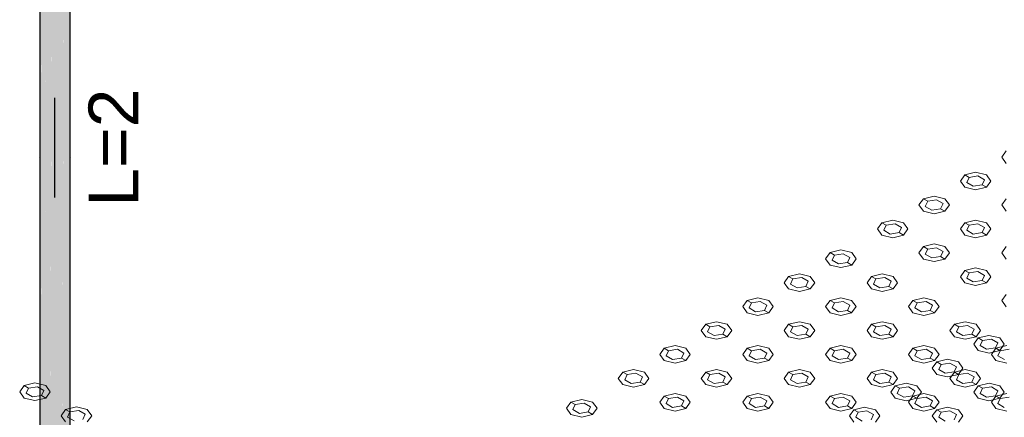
# Model space of a CAD drawing. Header units: millimetres. Extents: x 2 to 902, y -447 to 199.
# Tile 93 of 256: x 50.19 to 54.14, y 37.92 to 39.52. Entities that reach past the tile are written whole.
import ezdxf

# ---------------------------------------------------------------- set-up
doc = ezdxf.new("R2010")
doc.units = ezdxf.units.MM
doc.header["$MEASUREMENT"] = 0
doc.linetypes.add('NULL', pattern=[0])
for name, color, linetype, lineweight in [('AL-Condutos', 3, 'Continuous', 25), ('AL-Sentido conduto', 9, 'Continuous', 30), ('AL-Textos conduto', 7, 'Continuous', 9), ('IFC-Elemento construtivo genérico-Contorno', 253, 'Continuous', 5)]:
    doc.layers.add(name, color=color, linetype=linetype, lineweight=lineweight)
doc.styles.add('Arial', font='arial.ttf')

msp = doc.modelspace()

# ---------------------------------------------------------------- hatches: boundary and pattern name
at = {"layer": 'AL-Condutos', "linetype": 'Continuous'}
for points in [[(50.2707, 35.0845), (50.2707, 35.0838), (50.2718, 35.0377), (50.2718, 35.0843), (50.2718, 35.0853), (50.2715, 35.0851), (50.2718, 35.0853), (50.2718, 35.0874), (50.2706, 35.0871), (50.2718, 35.0874), (50.2718, 35.0933), (50.2718, 35.0963), (50.2718, 42.7817), (50.2705, 35.0945), (50.2705, 35.0932), (50.2705, 35.0871)], [(50.2719, 35.0843), (50.2718, 35.0377), (50.2834, 35.0246), (50.2834, 35.0894), (50.2834, 35.0901), (50.2796, 35.0912), (50.2759, 35.0883), (50.2755, 35.0881), (50.2759, 35.0883), (50.2796, 35.0912), (50.2834, 35.0901), (50.2834, 35.094), (50.2834, 35.0942), (50.2834, 35.1124), (50.2834, 35.094), (50.2834, 35.0246), (50.2836, 35.0941), (50.2836, 35.1127), (50.2834, 42.7686), (50.2719, 35.0965), (50.2719, 35.0933), (50.2728, 35.0876), (50.2731, 35.0862), (50.2728, 35.0876), (50.2719, 35.0933), (50.2719, 35.0874), (50.2727, 35.086), (50.2733, 35.085), (50.2727, 35.086), (50.2722, 35.0856), (50.2724, 35.0846), (50.2722, 35.0856), (50.2727, 35.086), (50.2719, 35.0874), (50.2719, 35.0853)], [(50.353, 35.0529), (50.3529, 35.0139), (50.3743, 35.0219), (50.3743, 35.0508), (50.3743, 35.0913), (50.3743, 42.7659), (50.3532, 35.1007)], [(50.3881, 35.0494), (50.3881, 35.0852), (50.3881, 42.7782), (50.3744, 35.0913), (50.3743, 35.0508), (50.3743, 35.0219), (50.3881, 35.0342)], [(50.3921, 35.0487), (50.3921, 35.049), (50.3921, 35.0598), (50.3921, 35.0627), (50.3921, 35.0834), (50.3921, 42.7927), (50.3882, 35.0852), (50.3881, 35.0615), (50.3892, 35.0581), (50.3881, 35.0615), (50.3881, 35.0575), (50.3881, 35.0494), (50.392, 35.049), (50.3881, 35.0494), (50.3881, 35.0342), (50.3921, 35.0487), (50.392, 35.049)], [(50.2705, 35.0524), (50.2718, 42.7571), (50.2705, 42.7581)], [(50.2718, 35.0377), (50.2833, 42.7484), (50.2718, 42.7571)], [(50.2834, 42.7507), (50.2836, 35.0941), (50.3031, 42.7431), (50.3031, 42.7459), (50.3005, 42.7466), (50.2893, 42.7492), (50.2834, 42.7519)], [(50.3032, 35.0154), (50.3034, 35.0949), (50.3034, 35.0957), (50.3034, 35.0983), (50.3034, 35.1091), (50.3034, 35.1404), (50.3032, 35.14), (50.3032, 35.1089), (50.3032, 35.0982), (50.3032, 35.14), (50.3034, 35.1404), (50.3032, 42.7594), (50.2836, 35.1128), (50.2836, 35.0942), (50.2963, 35.0952), (50.3032, 35.0957), (50.2963, 35.0952), (50.2836, 35.0942), (50.295, 35.0946), (50.3032, 35.0949), (50.295, 35.0946), (50.2869, 35.091), (50.295, 35.0946), (50.2836, 35.0942), (50.2836, 35.0942), (50.2836, 35.0941), (50.2845, 35.0904), (50.2846, 35.09), (50.2845, 35.0904), (50.2836, 35.0941), (50.2835, 35.0902), (50.2837, 35.0896)], [(50.3032, 42.7449), (50.3034, 35.0957), (50.3277, 42.7401), (50.3277, 42.743), (50.3235, 42.7434), (50.3094, 42.7444), (50.3032, 42.7459)], [(50.3036, 35.095), (50.3278, 35.0116), (50.328, 35.0976), (50.3279, 35.1118), (50.3278, 35.1274), (50.3279, 35.1118), (50.328, 35.0976), (50.328, 35.1118), (50.328, 35.1276), (50.328, 35.1747), (50.3278, 35.1743), (50.328, 35.1747), (50.3278, 42.7556), (50.3036, 35.1406), (50.3035, 35.1226), (50.3035, 35.1091), (50.3148, 35.1176), (50.3035, 35.1091), (50.3278, 35.1091), (50.3278, 35.1119), (50.3278, 35.0976), (50.3278, 35.1008), (50.3081, 35.0961), (50.3278, 35.1008), (50.3278, 35.1091), (50.3035, 35.1091), (50.3034, 35.0983), (50.3034, 35.0957)], [(50.3279, 35.0554), (50.3278, 35.0116), (50.3529, 35.0139), (50.3529, 35.0529), (50.3529, 35.0995), (50.3529, 35.1008), (50.351, 35.1016), (50.3529, 35.1008), (50.3529, 35.1463), (50.3529, 35.2094), (50.3529, 42.7579), (50.3283, 35.1751), (50.3281, 35.1277), (50.3281, 35.1118), (50.3283, 35.1751), (50.3278, 42.7556), (50.328, 35.1747), (50.328, 35.1118), (50.328, 35.0976)], [(50.3529, 42.7411), (50.3529, 42.7445), (50.3421, 42.7419), (50.3525, 42.7444), (50.331, 42.7428), (50.3278, 42.743), (50.3278, 42.7426), (50.3278, 42.7385), (50.3283, 35.1751)], [(50.3529, 35.0139), (50.3532, 35.1007), (50.3529, 42.7579), (50.3529, 35.1008)], [(50.3726, 42.7492), (50.3529, 42.7445), (50.3529, 42.7405), (50.3532, 35.1007), (50.3742, 42.7496), (50.3742, 42.75)], [(50.3743, 35.0219), (50.3881, 42.7561), (50.3743, 42.75)], [(50.3899, 42.7569), (50.3881, 42.7561), (50.3881, 42.7556), (50.3881, 35.0342), (50.3921, 42.7579), (50.3921, 42.7586)]]:
    msp.add_hatch(color=91, dxfattribs=at).paths.add_polyline_path(points)
at = {"layer": 'AL-Sentido conduto', "linetype": 'Continuous'}
msp.add_hatch(color=7, dxfattribs=at).paths.add_polyline_path([(50.331, 39.2029), (50.2663, 38.9614), (50.3957, 38.9614)])

# ---------------------------------------------------------------- linework, layer by layer
at = {"layer": 'AL-Condutos'}
for p, q in [((50.3921, 35.0834), (50.3921, 42.7927)), ((50.2705, 42.7581), (50.2705, 35.0524))]:
    msp.add_line(p, q, dxfattribs=at)
at = {"layer": 'AL-Sentido conduto'}
msp.add_lwpolyline([(50.331, 38.8029), (50.331, 39.2029)], dxfattribs=at)
at = {"layer": 'IFC-Elemento construtivo genérico-Contorno', "color": 7, "lineweight": 5}
for p, q in [((54.146, 38.9897), (54.1281, 38.9647)), ((54.1281, 38.9647), (54.146, 38.9397)), ((53.9798, 38.8937), (54.0231, 38.9041)), ((54.0231, 38.9041), (54.0664, 38.8937)), ((53.9798, 38.8937), (53.9618, 38.8687)), ((53.9618, 38.8687), (53.9798, 38.8437)), ((53.9798, 38.8937), (53.9971, 38.8837)), ((53.9971, 38.8837), (53.9876, 38.8632)), ((53.9876, 38.8632), (54.0135, 38.8482)), ((53.9971, 38.8837), (54.0326, 38.8892)), ((54.0326, 38.8892), (54.0585, 38.8742)), ((54.0585, 38.8742), (54.049, 38.8537)), ((54.0664, 38.8937), (54.0843, 38.8687)), ((54.0843, 38.8687), (54.0664, 38.8437)), ((53.9798, 38.8437), (54.023, 38.8334)), ((54.0135, 38.8482), (54.049, 38.8537)), ((54.023, 38.8334), (54.0664, 38.8437)), ((54.049, 38.8537), (54.0664, 38.8437)), ((53.8135, 38.7977), (53.7955, 38.7727)), ((53.8135, 38.7977), (53.8568, 38.8081)), ((53.8135, 38.7977), (53.8308, 38.7877)), ((53.8308, 38.7877), (53.8213, 38.7672)), ((53.8308, 38.7877), (53.8663, 38.7932)), ((53.8568, 38.8081), (53.9001, 38.7977)), ((53.8663, 38.7932), (53.8923, 38.7782)), ((53.8923, 38.7782), (53.8828, 38.7577)), ((53.9001, 38.7977), (53.918, 38.7727)), ((54.146, 38.7977), (54.1281, 38.7727)), ((53.7955, 38.7727), (53.8135, 38.7477)), ((53.8135, 38.7477), (53.8568, 38.7374)), ((53.8213, 38.7672), (53.8473, 38.7522)), ((53.8473, 38.7522), (53.8828, 38.7577)), ((53.8568, 38.7374), (53.9001, 38.7477)), ((53.8828, 38.7577), (53.9001, 38.7477)), ((53.918, 38.7727), (53.9001, 38.7477)), ((54.1281, 38.7727), (54.146, 38.7477)), ((53.6472, 38.7017), (53.6293, 38.6767)), ((53.6472, 38.7017), (53.6905, 38.7121)), ((53.6472, 38.7017), (53.6645, 38.6917)), ((53.6905, 38.7121), (53.7338, 38.7017)), ((53.7338, 38.7017), (53.7517, 38.6767)), ((53.9797, 38.7017), (53.9618, 38.6767)), ((53.9797, 38.7017), (54.023, 38.7121)), ((53.9797, 38.7017), (53.9971, 38.6917)), ((54.023, 38.7121), (54.0663, 38.7017)), ((54.0663, 38.7017), (54.0843, 38.6767)), ((53.6293, 38.6767), (53.6472, 38.6517)), ((53.6645, 38.6917), (53.655, 38.6712)), ((53.655, 38.6712), (53.681, 38.6562)), ((53.6645, 38.6917), (53.7, 38.6972)), ((53.681, 38.6562), (53.7165, 38.6617)), ((53.7, 38.6972), (53.726, 38.6822)), ((53.726, 38.6822), (53.7165, 38.6617)), ((53.7165, 38.6617), (53.7338, 38.6517)), ((53.7517, 38.6767), (53.7338, 38.6517)), ((53.9618, 38.6767), (53.9797, 38.6517)), ((53.9971, 38.6917), (53.9876, 38.6712)), ((53.9876, 38.6712), (54.0135, 38.6562)), ((53.9971, 38.6917), (54.0326, 38.6972)), ((54.0135, 38.6562), (54.049, 38.6617)), ((54.0326, 38.6972), (54.0585, 38.6822)), ((54.0585, 38.6822), (54.049, 38.6617)), ((54.049, 38.6617), (54.0663, 38.6517)), ((54.0843, 38.6767), (54.0663, 38.6517)), ((53.6472, 38.6517), (53.6905, 38.6414)), ((53.6905, 38.6414), (53.7338, 38.6517)), ((53.9797, 38.6517), (54.023, 38.6414)), ((54.023, 38.6414), (54.0663, 38.6517)), ((53.4394, 38.5817), (53.4214, 38.5567)), ((53.4394, 38.5817), (53.4826, 38.5921)), ((53.4394, 38.5817), (53.4567, 38.5717)), ((53.4826, 38.5921), (53.526, 38.5817)), ((53.526, 38.5817), (53.5439, 38.5567)), ((53.8135, 38.6057), (53.7955, 38.5807)), ((53.7955, 38.5807), (53.8135, 38.5557)), ((53.8135, 38.6057), (53.8568, 38.6161)), ((53.8135, 38.6057), (53.8308, 38.5957)), ((53.8308, 38.5957), (53.8213, 38.5752)), ((53.8308, 38.5957), (53.8663, 38.6012)), ((53.8568, 38.6161), (53.9001, 38.6057)), ((53.8663, 38.6012), (53.8923, 38.5862)), ((53.8923, 38.5862), (53.8828, 38.5657)), ((53.9001, 38.6057), (53.918, 38.5807)), ((53.918, 38.5807), (53.9001, 38.5557)), ((54.146, 38.6057), (54.1281, 38.5807)), ((54.1281, 38.5807), (54.146, 38.5557)), ((53.4214, 38.5567), (53.4394, 38.5317)), ((53.4567, 38.5717), (53.4472, 38.5512)), ((53.4472, 38.5512), (53.4731, 38.5362)), ((53.4567, 38.5717), (53.4922, 38.5772)), ((53.4731, 38.5362), (53.5086, 38.5417)), ((53.4922, 38.5772), (53.5181, 38.5622)), ((53.5181, 38.5622), (53.5086, 38.5417)), ((53.5086, 38.5417), (53.526, 38.5317)), ((53.5439, 38.5567), (53.526, 38.5317)), ((53.8135, 38.5557), (53.8568, 38.5454)), ((53.8213, 38.5752), (53.8473, 38.5602)), ((53.8473, 38.5602), (53.8828, 38.5657)), ((53.8568, 38.5454), (53.9001, 38.5557)), ((53.8828, 38.5657), (53.9001, 38.5557)), ((53.4394, 38.5317), (53.4827, 38.5214)), ((53.4827, 38.5214), (53.526, 38.5317)), ((53.9798, 38.5097), (53.9618, 38.4847)), ((53.9798, 38.5097), (54.023, 38.5201)), ((53.9798, 38.5097), (53.9971, 38.4997)), ((53.9971, 38.4997), (54.0326, 38.5052)), ((54.023, 38.5201), (54.0664, 38.5097)), ((54.0326, 38.5052), (54.0585, 38.4902)), ((54.0664, 38.5097), (54.0843, 38.4847)), ((53.2731, 38.4857), (53.2551, 38.4607)), ((53.2551, 38.4607), (53.2731, 38.4357)), ((53.2731, 38.4857), (53.3164, 38.4961)), ((53.2731, 38.4857), (53.2904, 38.4757)), ((53.2904, 38.4757), (53.2809, 38.4552)), ((53.2904, 38.4757), (53.3259, 38.4812)), ((53.3164, 38.4961), (53.3597, 38.4857)), ((53.3259, 38.4812), (53.3519, 38.4662)), ((53.3519, 38.4662), (53.3423, 38.4457)), ((53.3597, 38.4857), (53.3776, 38.4607)), ((53.3776, 38.4607), (53.3597, 38.4357)), ((53.6056, 38.4857), (53.5877, 38.4607)), ((53.5877, 38.4607), (53.6056, 38.4357)), ((53.6056, 38.4857), (53.6489, 38.4961)), ((53.6056, 38.4857), (53.623, 38.4757)), ((53.623, 38.4757), (53.6134, 38.4552)), ((53.623, 38.4757), (53.6584, 38.4812)), ((53.6489, 38.4961), (53.6922, 38.4857)), ((53.6584, 38.4812), (53.6844, 38.4662)), ((53.6844, 38.4662), (53.6749, 38.4457)), ((53.6922, 38.4857), (53.7102, 38.4607)), ((53.7102, 38.4607), (53.6922, 38.4357)), ((53.9618, 38.4847), (53.9798, 38.4597)), ((53.9971, 38.4997), (53.9876, 38.4792)), ((53.9876, 38.4792), (54.0135, 38.4642)), ((54.0135, 38.4642), (54.049, 38.4697)), ((54.0585, 38.4902), (54.049, 38.4697)), ((54.049, 38.4697), (54.0664, 38.4597)), ((54.0843, 38.4847), (54.0664, 38.4597)), ((53.2731, 38.4357), (53.3164, 38.4254)), ((53.2809, 38.4552), (53.3069, 38.4402)), ((53.3069, 38.4402), (53.3423, 38.4457)), ((53.3164, 38.4254), (53.3597, 38.4357)), ((53.3423, 38.4457), (53.3597, 38.4357)), ((53.6056, 38.4357), (53.6489, 38.4254)), ((53.6134, 38.4552), (53.6394, 38.4402)), ((53.6394, 38.4402), (53.6749, 38.4457)), ((53.6489, 38.4254), (53.6922, 38.4357)), ((53.6749, 38.4457), (53.6922, 38.4357)), ((53.9798, 38.4597), (54.0231, 38.4494)), ((54.0231, 38.4494), (54.0664, 38.4597)), ((53.1068, 38.3897), (53.0889, 38.3647)), ((53.1068, 38.3897), (53.1501, 38.4001)), ((53.1068, 38.3897), (53.1241, 38.3797)), ((53.1241, 38.3797), (53.1596, 38.3852)), ((53.1501, 38.4001), (53.1934, 38.3897)), ((53.1596, 38.3852), (53.1856, 38.3702)), ((53.1934, 38.3897), (53.2113, 38.3647)), ((53.4393, 38.3897), (53.4214, 38.3647)), ((53.4393, 38.3897), (53.4827, 38.4001)), ((53.4393, 38.3897), (53.4567, 38.3797)), ((53.4567, 38.3797), (53.4922, 38.3852)), ((53.4827, 38.4001), (53.5259, 38.3897)), ((53.4922, 38.3852), (53.5181, 38.3702)), ((53.5259, 38.3897), (53.5439, 38.3647)), ((53.7719, 38.3897), (53.754, 38.3647)), ((53.7719, 38.3897), (53.8152, 38.4001)), ((53.7719, 38.3897), (53.7892, 38.3797)), ((53.7892, 38.3797), (53.8247, 38.3852)), ((53.8152, 38.4001), (53.8585, 38.3897)), ((53.8247, 38.3852), (53.8507, 38.3702)), ((53.8585, 38.3897), (53.8764, 38.3647)), ((54.146, 38.4137), (54.1281, 38.3887)), ((54.1281, 38.3887), (54.146, 38.3637)), ((53.0889, 38.3647), (53.1068, 38.3397)), ((53.1241, 38.3797), (53.1146, 38.3592)), ((53.1146, 38.3592), (53.1406, 38.3442)), ((53.1406, 38.3442), (53.1761, 38.3497)), ((53.1856, 38.3702), (53.1761, 38.3497)), ((53.1761, 38.3497), (53.1934, 38.3397)), ((53.2113, 38.3647), (53.1934, 38.3397)), ((53.4214, 38.3647), (53.4393, 38.3397)), ((53.4567, 38.3797), (53.4472, 38.3592)), ((53.4472, 38.3592), (53.4731, 38.3442)), ((53.4731, 38.3442), (53.5086, 38.3497)), ((53.5181, 38.3702), (53.5086, 38.3497)), ((53.5086, 38.3497), (53.5259, 38.3397)), ((53.5439, 38.3647), (53.5259, 38.3397)), ((53.754, 38.3647), (53.7719, 38.3397)), ((53.7892, 38.3797), (53.7797, 38.3592)), ((53.7797, 38.3592), (53.8057, 38.3442)), ((53.8057, 38.3442), (53.8412, 38.3497)), ((53.8507, 38.3702), (53.8412, 38.3497)), ((53.8412, 38.3497), (53.8585, 38.3397)), ((53.8764, 38.3647), (53.8585, 38.3397)), ((52.9405, 38.2937), (52.9838, 38.3041)), ((52.9838, 38.3041), (53.0271, 38.2937)), ((53.1068, 38.3397), (53.1501, 38.3294)), ((53.1501, 38.3294), (53.1934, 38.3397)), ((53.2731, 38.2937), (53.3164, 38.3041)), ((53.3164, 38.3041), (53.3597, 38.2937)), ((53.4393, 38.3397), (53.4826, 38.3294)), ((53.4826, 38.3294), (53.5259, 38.3397)), ((53.6056, 38.2937), (53.6489, 38.3041)), ((53.6489, 38.3041), (53.6922, 38.2937)), ((53.7719, 38.3397), (53.8152, 38.3294)), ((53.8152, 38.3294), (53.8585, 38.3397)), ((53.9382, 38.2937), (53.9815, 38.3041)), ((53.9815, 38.3041), (54.0248, 38.2937)), ((52.9405, 38.2937), (52.9226, 38.2687)), ((52.9226, 38.2687), (52.9405, 38.2437)), ((52.9405, 38.2937), (52.9578, 38.2837)), ((52.9578, 38.2837), (52.9483, 38.2632)), ((52.9483, 38.2632), (52.9743, 38.2482)), ((52.9578, 38.2837), (52.9933, 38.2892)), ((52.9933, 38.2892), (53.0193, 38.2742)), ((53.0193, 38.2742), (53.0098, 38.2537)), ((53.0271, 38.2937), (53.0451, 38.2687)), ((53.0451, 38.2687), (53.0271, 38.2437)), ((53.2731, 38.2937), (53.2551, 38.2687)), ((53.2551, 38.2687), (53.2731, 38.2437)), ((53.2731, 38.2937), (53.2904, 38.2837)), ((53.2904, 38.2837), (53.2809, 38.2632)), ((53.2809, 38.2632), (53.3069, 38.2482)), ((53.2904, 38.2837), (53.3259, 38.2892)), ((53.3259, 38.2892), (53.3519, 38.2742)), ((53.3519, 38.2742), (53.3424, 38.2537)), ((53.3597, 38.2937), (53.3776, 38.2687)), ((53.3776, 38.2687), (53.3597, 38.2437)), ((53.6056, 38.2937), (53.5877, 38.2687)), ((53.5877, 38.2687), (53.6056, 38.2437)), ((53.6056, 38.2937), (53.6229, 38.2837)), ((53.6229, 38.2837), (53.6134, 38.2632)), ((53.6134, 38.2632), (53.6394, 38.2482)), ((53.6229, 38.2837), (53.6584, 38.2892)), ((53.6584, 38.2892), (53.6844, 38.2742)), ((53.6844, 38.2742), (53.6749, 38.2537)), ((53.6922, 38.2937), (53.7102, 38.2687)), ((53.7102, 38.2687), (53.6922, 38.2437)), ((53.9382, 38.2937), (53.9203, 38.2687)), ((53.9203, 38.2687), (53.9382, 38.2437)), ((53.9382, 38.2937), (53.9555, 38.2837)), ((53.9555, 38.2837), (53.946, 38.2632)), ((53.946, 38.2632), (53.972, 38.2482)), ((53.9555, 38.2837), (53.991, 38.2892)), ((53.991, 38.2892), (54.017, 38.2742)), ((54.017, 38.2742), (54.0075, 38.2537)), ((54.0248, 38.2937), (54.0427, 38.2687)), ((54.0427, 38.2687), (54.0248, 38.2437)), ((52.9405, 38.2437), (52.9838, 38.2334)), ((52.9743, 38.2482), (53.0098, 38.2537)), ((52.9838, 38.2334), (53.0271, 38.2437)), ((53.0098, 38.2537), (53.0271, 38.2437)), ((53.2731, 38.2437), (53.3164, 38.2334)), ((53.3069, 38.2482), (53.3424, 38.2537)), ((53.3164, 38.2334), (53.3597, 38.2437)), ((53.3424, 38.2537), (53.3597, 38.2437)), ((53.6056, 38.2437), (53.6489, 38.2334)), ((53.6394, 38.2482), (53.6749, 38.2537)), ((53.6489, 38.2334), (53.6922, 38.2437)), ((53.6749, 38.2537), (53.6922, 38.2437)), ((53.9382, 38.2437), (53.9815, 38.2334)), ((53.972, 38.2482), (54.0075, 38.2537)), ((53.9815, 38.2334), (54.0248, 38.2437)), ((54.0075, 38.2537), (54.0248, 38.2437)), ((54.0334, 38.2387), (54.0155, 38.2137)), ((54.0334, 38.2387), (54.0767, 38.2491)), ((54.0334, 38.2387), (54.0508, 38.2287)), ((54.0508, 38.2287), (54.0413, 38.2082)), ((54.0508, 38.2287), (54.0863, 38.2342)), ((54.0767, 38.2491), (54.12, 38.2387)), ((54.0863, 38.2342), (54.1122, 38.2192)), ((54.12, 38.2387), (54.138, 38.2137)), ((52.7742, 38.1977), (52.7563, 38.1727)), ((52.7742, 38.1977), (52.8175, 38.2081)), ((52.7742, 38.1977), (52.7916, 38.1877)), ((52.7916, 38.1877), (52.7821, 38.1672)), ((52.7916, 38.1877), (52.827, 38.1932)), ((52.8175, 38.2081), (52.8608, 38.1977)), ((52.827, 38.1932), (52.853, 38.1782)), ((52.8608, 38.1977), (52.8788, 38.1727)), ((53.1068, 38.1977), (53.0889, 38.1727)), ((53.1068, 38.1977), (53.1501, 38.2081)), ((53.1068, 38.1977), (53.1241, 38.1877)), ((53.1241, 38.1877), (53.1146, 38.1672)), ((53.1241, 38.1877), (53.1596, 38.1932)), ((53.1501, 38.2081), (53.1934, 38.1977)), ((53.1596, 38.1932), (53.1856, 38.1782)), ((53.1934, 38.1977), (53.2113, 38.1727)), ((53.4393, 38.1977), (53.4214, 38.1727)), ((53.4393, 38.1977), (53.4826, 38.2081)), ((53.4393, 38.1977), (53.4567, 38.1877)), ((53.4567, 38.1877), (53.4472, 38.1672)), ((53.4567, 38.1877), (53.4922, 38.1932)), ((53.4826, 38.2081), (53.526, 38.1977)), ((53.4922, 38.1932), (53.5181, 38.1782)), ((53.526, 38.1977), (53.5439, 38.1727)), ((53.7719, 38.1977), (53.754, 38.1727)), ((53.7719, 38.1977), (53.8152, 38.2081)), ((53.7719, 38.1977), (53.7892, 38.1877)), ((53.7892, 38.1877), (53.7797, 38.1672)), ((53.7892, 38.1877), (53.8247, 38.1932)), ((53.8152, 38.2081), (53.8585, 38.1977)), ((53.8247, 38.1932), (53.8507, 38.1782)), ((53.8585, 38.1977), (53.8765, 38.1727)), ((54.0155, 38.2137), (54.0334, 38.1887)), ((54.0334, 38.1887), (54.0768, 38.1784)), ((54.0413, 38.2082), (54.0672, 38.1932)), ((54.0672, 38.1932), (54.1027, 38.1987)), ((54.0768, 38.1784), (54.12, 38.1887)), ((54.1045, 38.1977), (54.0865, 38.1727)), ((54.1122, 38.2192), (54.1027, 38.1987)), ((54.1027, 38.1987), (54.12, 38.1887)), ((54.1045, 38.1977), (54.1478, 38.2081)), ((54.1045, 38.1977), (54.1218, 38.1877)), ((54.1218, 38.1877), (54.1123, 38.1672)), ((54.138, 38.2137), (54.12, 38.1887)), ((54.1218, 38.1877), (54.1573, 38.1932)), ((52.7563, 38.1727), (52.7742, 38.1477)), ((52.7742, 38.1477), (52.8175, 38.1374)), ((52.7821, 38.1672), (52.808, 38.1522)), ((52.808, 38.1522), (52.8435, 38.1577)), ((52.8175, 38.1374), (52.8608, 38.1477)), ((52.853, 38.1782), (52.8435, 38.1577)), ((52.8435, 38.1577), (52.8608, 38.1477)), ((52.8788, 38.1727), (52.8608, 38.1477)), ((53.0889, 38.1727), (53.1068, 38.1477)), ((53.1068, 38.1477), (53.1501, 38.1374)), ((53.1146, 38.1672), (53.1406, 38.1522)), ((53.1406, 38.1522), (53.1761, 38.1577)), ((53.1501, 38.1374), (53.1934, 38.1477)), ((53.1856, 38.1782), (53.1761, 38.1577)), ((53.1761, 38.1577), (53.1934, 38.1477)), ((53.2113, 38.1727), (53.1934, 38.1477)), ((53.4214, 38.1727), (53.4393, 38.1477)), ((53.4393, 38.1477), (53.4827, 38.1374)), ((53.4472, 38.1672), (53.4731, 38.1522)), ((53.4731, 38.1522), (53.5086, 38.1577)), ((53.4827, 38.1374), (53.526, 38.1477)), ((53.5181, 38.1782), (53.5086, 38.1577)), ((53.5086, 38.1577), (53.526, 38.1477)), ((53.5439, 38.1727), (53.526, 38.1477)), ((53.754, 38.1727), (53.7719, 38.1477)), ((53.7719, 38.1477), (53.8152, 38.1374)), ((53.7797, 38.1672), (53.8057, 38.1522)), ((53.8057, 38.1522), (53.8412, 38.1577)), ((53.8152, 38.1374), (53.8585, 38.1477)), ((53.8507, 38.1782), (53.8412, 38.1577)), ((53.8412, 38.1577), (53.8585, 38.1477)), ((53.8765, 38.1727), (53.8585, 38.1477)), ((53.8672, 38.1427), (53.9105, 38.1531)), ((53.9105, 38.1531), (53.9538, 38.1427)), ((54.0865, 38.1727), (54.1045, 38.1477)), ((54.1045, 38.1477), (54.1478, 38.1374)), ((54.1123, 38.1672), (54.1383, 38.1522)), ((52.608, 38.1017), (52.6513, 38.1121)), ((52.6513, 38.1121), (52.6946, 38.1017)), ((52.9405, 38.1017), (52.9838, 38.1121)), ((52.9838, 38.1121), (53.0271, 38.1017)), ((53.2731, 38.1017), (53.3164, 38.1121)), ((53.3164, 38.1121), (53.3597, 38.1017)), ((53.6056, 38.1017), (53.6489, 38.1121)), ((53.6489, 38.1121), (53.6922, 38.1017)), ((53.8672, 38.1427), (53.8492, 38.1177)), ((53.8492, 38.1177), (53.8672, 38.0927)), ((53.8672, 38.1427), (53.8845, 38.1327)), ((53.8845, 38.1327), (53.875, 38.1122)), ((53.875, 38.1122), (53.901, 38.0972)), ((53.8845, 38.1327), (53.92, 38.1382)), ((53.92, 38.1382), (53.946, 38.1232)), ((53.946, 38.1232), (53.9364, 38.1027)), ((53.9382, 38.1017), (53.9815, 38.1121)), ((53.9538, 38.1427), (53.9717, 38.1177)), ((53.9717, 38.1177), (53.9538, 38.0927)), ((53.9815, 38.1121), (54.0248, 38.1017)), ((52.608, 38.1017), (52.59, 38.0767)), ((52.59, 38.0767), (52.608, 38.0517)), ((52.608, 38.1017), (52.6253, 38.0917)), ((52.6253, 38.0917), (52.6158, 38.0712)), ((52.6158, 38.0712), (52.6418, 38.0562)), ((52.6253, 38.0917), (52.6608, 38.0972)), ((52.6608, 38.0972), (52.6868, 38.0822)), ((52.6868, 38.0822), (52.6773, 38.0617)), ((52.6946, 38.1017), (52.7125, 38.0767)), ((52.7125, 38.0767), (52.6946, 38.0517)), ((52.9405, 38.1017), (52.9226, 38.0767)), ((52.9226, 38.0767), (52.9405, 38.0517)), ((52.9405, 38.1017), (52.9578, 38.0917)), ((52.9578, 38.0917), (52.9483, 38.0712)), ((52.9483, 38.0712), (52.9743, 38.0562)), ((52.9578, 38.0917), (52.9933, 38.0972)), ((52.9933, 38.0972), (53.0193, 38.0822)), ((53.0193, 38.0822), (53.0098, 38.0617)), ((53.0271, 38.1017), (53.045, 38.0767)), ((53.045, 38.0767), (53.0271, 38.0517)), ((53.2731, 38.1017), (53.2551, 38.0767)), ((53.2551, 38.0767), (53.2731, 38.0517)), ((53.2731, 38.1017), (53.2904, 38.0917)), ((53.2904, 38.0917), (53.2809, 38.0712)), ((53.2809, 38.0712), (53.3069, 38.0562)), ((53.2904, 38.0917), (53.3259, 38.0972)), ((53.3259, 38.0972), (53.3519, 38.0822)), ((53.3519, 38.0822), (53.3424, 38.0617)), ((53.3597, 38.1017), (53.3776, 38.0767)), ((53.3776, 38.0767), (53.3597, 38.0517)), ((53.6056, 38.1017), (53.5877, 38.0767)), ((53.5877, 38.0767), (53.6056, 38.0517)), ((53.6056, 38.1017), (53.6229, 38.0917)), ((53.6229, 38.0917), (53.6134, 38.0712)), ((53.6134, 38.0712), (53.6394, 38.0562)), ((53.6229, 38.0917), (53.6584, 38.0972)), ((53.6584, 38.0972), (53.6844, 38.0822)), ((53.6844, 38.0822), (53.6749, 38.0617)), ((53.6922, 38.1017), (53.7102, 38.0767)), ((53.7102, 38.0767), (53.6922, 38.0517)), ((53.8672, 38.0927), (53.9105, 38.0824)), ((53.901, 38.0972), (53.9364, 38.1027)), ((53.9105, 38.0824), (53.9538, 38.0927)), ((53.9382, 38.1017), (53.9202, 38.0767)), ((53.9202, 38.0767), (53.9382, 38.0517)), ((53.9364, 38.1027), (53.9538, 38.0927)), ((53.9382, 38.1017), (53.9555, 38.0917)), ((53.9555, 38.0917), (53.946, 38.0712)), ((53.946, 38.0712), (53.972, 38.0562)), ((53.9555, 38.0917), (53.991, 38.0972)), ((53.991, 38.0972), (54.017, 38.0822)), ((54.017, 38.0822), (54.0075, 38.0617)), ((54.0248, 38.1017), (54.0427, 38.0767)), ((54.0427, 38.0767), (54.0248, 38.0517)), ((50.2073, 38.0477), (50.1894, 38.0227)), ((50.2073, 38.0477), (50.2506, 38.0581)), ((50.2073, 38.0477), (50.2247, 38.0377)), ((50.2247, 38.0377), (50.2152, 38.0172)), ((50.2247, 38.0377), (50.2602, 38.0432)), ((50.2506, 38.0581), (50.2939, 38.0477)), ((50.2602, 38.0432), (50.2861, 38.0282)), ((50.2861, 38.0282), (50.2766, 38.0077)), ((50.2939, 38.0477), (50.3119, 38.0227)), ((52.608, 38.0517), (52.6513, 38.0414)), ((52.6418, 38.0562), (52.6773, 38.0617)), ((52.6513, 38.0414), (52.6946, 38.0517)), ((52.6773, 38.0617), (52.6946, 38.0517)), ((52.9405, 38.0517), (52.9838, 38.0414)), ((52.9743, 38.0562), (53.0098, 38.0617)), ((52.9838, 38.0414), (53.0271, 38.0517)), ((53.0098, 38.0617), (53.0271, 38.0517)), ((53.2731, 38.0517), (53.3164, 38.0414)), ((53.3069, 38.0562), (53.3424, 38.0617)), ((53.3164, 38.0414), (53.3597, 38.0517)), ((53.3424, 38.0617), (53.3597, 38.0517)), ((53.6056, 38.0517), (53.6489, 38.0414)), ((53.6394, 38.0562), (53.6749, 38.0617)), ((53.6489, 38.0414), (53.6922, 38.0517)), ((53.6749, 38.0617), (53.6922, 38.0517)), ((53.7009, 38.0467), (53.683, 38.0217)), ((53.7009, 38.0467), (53.7442, 38.0571)), ((53.7009, 38.0467), (53.7182, 38.0367)), ((53.7182, 38.0367), (53.7087, 38.0162)), ((53.7182, 38.0367), (53.7537, 38.0422)), ((53.7442, 38.0571), (53.7875, 38.0467)), ((53.7537, 38.0422), (53.7797, 38.0272)), ((53.7797, 38.0272), (53.7702, 38.0067)), ((53.7875, 38.0467), (53.8054, 38.0217)), ((53.9382, 38.0517), (53.9815, 38.0414)), ((53.972, 38.0562), (54.0075, 38.0617)), ((53.9815, 38.0414), (54.0248, 38.0517)), ((54.0075, 38.0617), (54.0248, 38.0517)), ((54.0334, 38.0467), (54.0155, 38.0217)), ((54.0334, 38.0467), (54.0768, 38.0571)), ((54.0334, 38.0467), (54.0508, 38.0367)), ((54.0508, 38.0367), (54.0412, 38.0162)), ((54.0508, 38.0367), (54.0863, 38.0422)), ((54.0768, 38.0571), (54.12, 38.0467)), ((54.0863, 38.0422), (54.1122, 38.0272)), ((54.1122, 38.0272), (54.1027, 38.0067)), ((54.12, 38.0467), (54.138, 38.0217)), ((50.1894, 38.0227), (50.2073, 37.9977)), ((50.2073, 37.9977), (50.2506, 37.9874)), ((50.2152, 38.0172), (50.2411, 38.0022)), ((50.2411, 38.0022), (50.2766, 38.0077)), ((50.2506, 37.9874), (50.2939, 37.9977)), ((50.2766, 38.0077), (50.2939, 37.9977)), ((50.3119, 38.0227), (50.2939, 37.9977)), ((52.4001, 37.9817), (52.4434, 37.9921)), ((52.4434, 37.9921), (52.4867, 37.9817)), ((52.7742, 38.0057), (52.7563, 37.9807)), ((52.7742, 38.0057), (52.8175, 38.0161)), ((52.7742, 38.0057), (52.7916, 37.9957)), ((52.7916, 37.9957), (52.7821, 37.9752)), ((52.7916, 37.9957), (52.8271, 38.0012)), ((52.8175, 38.0161), (52.8608, 38.0057)), ((52.8271, 38.0012), (52.853, 37.9862)), ((52.8608, 38.0057), (52.8788, 37.9807)), ((53.1068, 38.0057), (53.0889, 37.9807)), ((53.1068, 38.0057), (53.1501, 38.0161)), ((53.1068, 38.0057), (53.1241, 37.9957)), ((53.1241, 37.9957), (53.1146, 37.9752)), ((53.1241, 37.9957), (53.1596, 38.0012)), ((53.1501, 38.0161), (53.1934, 38.0057)), ((53.1596, 38.0012), (53.1856, 37.9862)), ((53.1934, 38.0057), (53.2113, 37.9807)), ((53.4394, 38.0057), (53.4214, 37.9807)), ((53.4394, 38.0057), (53.4827, 38.0161)), ((53.4394, 38.0057), (53.4567, 37.9957)), ((53.4567, 37.9957), (53.4472, 37.9752)), ((53.4567, 37.9957), (53.4922, 38.0012)), ((53.4827, 38.0161), (53.526, 38.0057)), ((53.4922, 38.0012), (53.5181, 37.9862)), ((53.526, 38.0057), (53.5439, 37.9807)), ((53.683, 38.0217), (53.7009, 37.9967)), ((53.7009, 37.9967), (53.7442, 37.9864)), ((53.7087, 38.0162), (53.7347, 38.0012)), ((53.7347, 38.0012), (53.7702, 38.0067)), ((53.7442, 37.9864), (53.7875, 37.9967)), ((53.7719, 38.0057), (53.754, 37.9807)), ((53.7702, 38.0067), (53.7875, 37.9967)), ((53.7719, 38.0057), (53.8152, 38.0161)), ((53.7719, 38.0057), (53.7892, 37.9957)), ((53.7892, 37.9957), (53.7797, 37.9752)), ((53.8054, 38.0217), (53.7875, 37.9967)), ((53.7892, 37.9957), (53.8247, 38.0012)), ((53.8152, 38.0161), (53.8585, 38.0057)), ((53.8247, 38.0012), (53.8507, 37.9862)), ((53.8585, 38.0057), (53.8764, 37.9807)), ((54.0155, 38.0217), (54.0334, 37.9967)), ((54.0334, 37.9967), (54.0767, 37.9864)), ((54.0412, 38.0162), (54.0672, 38.0012)), ((54.0672, 38.0012), (54.1027, 38.0067)), ((54.0767, 37.9864), (54.12, 37.9967)), ((54.1044, 38.0057), (54.0865, 37.9807)), ((54.1027, 38.0067), (54.12, 37.9967)), ((54.1044, 38.0057), (54.1478, 38.0161)), ((54.1044, 38.0057), (54.1218, 37.9957)), ((54.1218, 37.9957), (54.1123, 37.9752)), ((54.138, 38.0217), (54.12, 37.9967)), ((54.1218, 37.9957), (54.1573, 38.0012)), ((50.3736, 37.9517), (50.3557, 37.9267)), ((50.3736, 37.9517), (50.4169, 37.9621)), ((50.3736, 37.9517), (50.3909, 37.9417)), ((50.3909, 37.9417), (50.4264, 37.9472)), ((50.4169, 37.9621), (50.4602, 37.9517)), ((50.4264, 37.9472), (50.4524, 37.9322)), ((50.4602, 37.9517), (50.4782, 37.9267)), ((52.4001, 37.9817), (52.3822, 37.9567)), ((52.3822, 37.9567), (52.4001, 37.9317)), ((52.4001, 37.9817), (52.4174, 37.9717)), ((52.4174, 37.9717), (52.4079, 37.9512)), ((52.4079, 37.9512), (52.4339, 37.9362)), ((52.4174, 37.9717), (52.4529, 37.9772)), ((52.4529, 37.9772), (52.4789, 37.9622)), ((52.4789, 37.9622), (52.4694, 37.9417)), ((52.4867, 37.9817), (52.5047, 37.9567)), ((52.5047, 37.9567), (52.4867, 37.9317)), ((52.7563, 37.9807), (52.7742, 37.9557)), ((52.7742, 37.9557), (52.8175, 37.9454)), ((52.7821, 37.9752), (52.808, 37.9602)), ((52.808, 37.9602), (52.8435, 37.9657)), ((52.8175, 37.9454), (52.8608, 37.9557)), ((52.853, 37.9862), (52.8435, 37.9657)), ((52.8435, 37.9657), (52.8608, 37.9557)), ((52.8788, 37.9807), (52.8608, 37.9557)), ((53.0889, 37.9807), (53.1068, 37.9557)), ((53.1068, 37.9557), (53.1501, 37.9454)), ((53.1146, 37.9752), (53.1406, 37.9602)), ((53.1406, 37.9602), (53.1761, 37.9657)), ((53.1501, 37.9454), (53.1934, 37.9557)), ((53.1856, 37.9862), (53.1761, 37.9657)), ((53.1761, 37.9657), (53.1934, 37.9557)), ((53.2113, 37.9807), (53.1934, 37.9557)), ((53.4214, 37.9807), (53.4394, 37.9557)), ((53.4394, 37.9557), (53.4826, 37.9454)), ((53.4472, 37.9752), (53.4731, 37.9602)), ((53.4731, 37.9602), (53.5086, 37.9657)), ((53.4826, 37.9454), (53.526, 37.9557)), ((53.5181, 37.9862), (53.5086, 37.9657)), ((53.5086, 37.9657), (53.526, 37.9557)), ((53.5346, 37.9507), (53.5167, 37.9257)), ((53.5439, 37.9807), (53.526, 37.9557)), ((53.5346, 37.9507), (53.5779, 37.9611)), ((53.5346, 37.9507), (53.5519, 37.9407)), ((53.5779, 37.9611), (53.6212, 37.9507)), ((53.6212, 37.9507), (53.6392, 37.9257)), ((53.754, 37.9807), (53.7719, 37.9557)), ((53.7719, 37.9557), (53.8152, 37.9454)), ((53.7797, 37.9752), (53.8057, 37.9602)), ((53.8057, 37.9602), (53.8412, 37.9657)), ((53.8152, 37.9454), (53.8585, 37.9557)), ((53.8507, 37.9862), (53.8412, 37.9657)), ((53.8412, 37.9657), (53.8585, 37.9557)), ((53.8672, 37.9507), (53.8492, 37.9257)), ((53.8764, 37.9807), (53.8585, 37.9557)), ((53.8672, 37.9507), (53.9105, 37.9611)), ((53.8672, 37.9507), (53.8845, 37.9407)), ((53.9105, 37.9611), (53.9538, 37.9507)), ((53.9538, 37.9507), (53.9717, 37.9257)), ((54.0865, 37.9807), (54.1044, 37.9557)), ((54.1044, 37.9557), (54.1478, 37.9454)), ((54.1123, 37.9752), (54.1382, 37.9602)), ((50.3557, 37.9267), (50.3736, 37.9017)), ((50.3909, 37.9417), (50.3814, 37.9212)), ((50.3814, 37.9212), (50.4074, 37.9062)), ((50.4524, 37.9322), (50.4429, 37.9117)), ((50.4782, 37.9267), (50.4602, 37.9017)), ((52.4001, 37.9317), (52.4434, 37.9214)), ((52.4339, 37.9362), (52.4694, 37.9417)), ((52.4434, 37.9214), (52.4867, 37.9317)), ((52.4694, 37.9417), (52.4867, 37.9317)), ((53.5167, 37.9257), (53.5346, 37.9007)), ((53.5519, 37.9407), (53.5424, 37.9202)), ((53.5424, 37.9202), (53.5684, 37.9052)), ((53.5519, 37.9407), (53.5874, 37.9462)), ((53.5874, 37.9462), (53.6134, 37.9312)), ((53.6134, 37.9312), (53.6039, 37.9107)), ((53.6392, 37.9257), (53.6212, 37.9007)), ((53.8492, 37.9257), (53.8672, 37.9007)), ((53.8845, 37.9407), (53.875, 37.9202)), ((53.875, 37.9202), (53.901, 37.9052)), ((53.8845, 37.9407), (53.92, 37.9462)), ((53.92, 37.9462), (53.946, 37.9312)), ((53.946, 37.9312), (53.9364, 37.9107)), ((53.9717, 37.9257), (53.9538, 37.9007))]:
    msp.add_line(p, q, dxfattribs=at)

# ---------------------------------------------------------------- texts
at = {"layer": 'AL-Textos conduto', "linetype": 'NULL', "insert": (50.6655, 39.0029), "char_height": 0.2, "width": 0.947561, "attachment_point": 8, "rotation": 90.0002, "line_spacing_factor": 0.6, "style": 'Arial'}
msp.add_mtext('L=2', dxfattribs=at)

doc.saveas('drawing.dxf')
